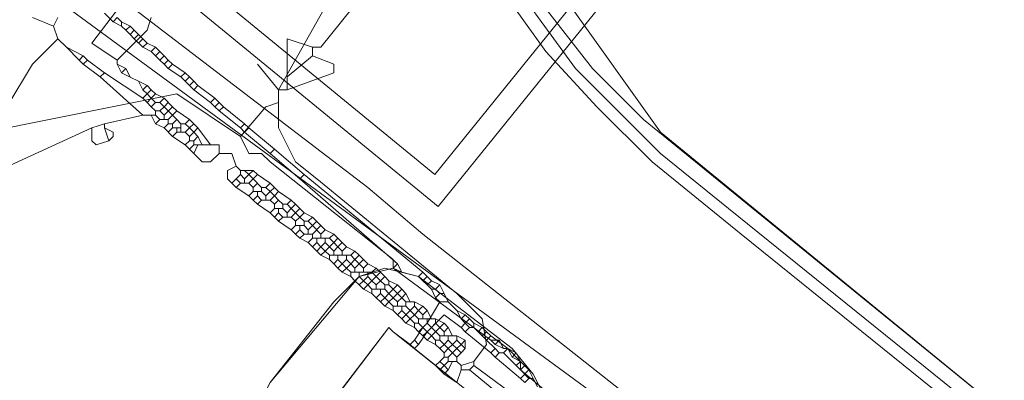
# Model space of a CAD drawing. Header units: metres. Extents: x 92810 to 93633, y 464687 to 465459.
# Tile 177 of 256: x 93186 to 93202, y 465152 to 465158. Entities that reach past the tile are written whole.
import ezdxf
from ezdxf.lldxf.tags import DXFTag

# ---------------------------------------------------------------- set-up
doc = ezdxf.new("R2010")
doc.units = ezdxf.units.M
for name, color, linetype, lineweight, transparency in [('B-OI-KL-DATA_KPN-G', 90, 'SI_B_DATA_KPN', 18, 0.4), ('B-OI-KL-DATA_LIANDER-G', 90, 'SI_B_DATA_LIANDER', 18, 0.4), ('B-OI-KL-ET_HS_LIANDER-G', 10, 'SI_B_ET_HS_LIANDON', 18, 0.4), ('B-OI-KL-ET_LS_LIANDER-G', 190, 'SI_B_ET_LS_LIANDER', 18, 0.4), ('B-OI-KL-ET_MS_LIANDER-G', 130, 'SI_B_ET_MS_LIANDER', 18, 0.4), ('B-OI-KL-GAS_HD_LIANDER-G', 30, 'SI_B_GAS_HD_LIANDER', 18, 0.4), ('B-OI-KL-GAS_LD_LIANDER-G', 30, 'SI_B_GAS_LD_LIANDER', 18, 0.4), ('B-WE-KL-WARMTENET-G', 80, 'KL-WARMTENET-N', 18, 0.4)]:
    doc.layers.add(name, color=color, linetype=linetype, lineweight=lineweight, transparency=transparency)
doc.styles.get("Standard").update_dxf_attribs({"font": 'isocp.shx'})
tags = doc.linetypes.add('KL-WARMTENET-N', pattern='A,7,-1.5,["WN",Standard,S=1,R=0,X=-0.3,Y=-0.5],-3', length=11.5).pattern_tags.tags
tags[6] = DXFTag(74, 10)
doc.linetypes.add('SI_B_DATA_KPN', pattern='A,5,-2,["KPN",Standard,S=1.5,R=0,X=-0.51,Y=-0.75],-8', length=15)
doc.linetypes.add('SI_B_DATA_LIANDER', pattern='A,5,-2,["LI-DATA",Standard,S=1.5,R=0,X=-0.51,Y=-0.75],-11', length=18)
doc.linetypes.add('SI_B_ET_HS_LIANDON', pattern='A,5,-2,["LI-HS",Standard,S=1.5,R=0,X=-0.51,Y=-0.75],-10', length=17)
doc.linetypes.add('SI_B_ET_LS_LIANDER', pattern='A,5,-2,["LI-LS",Standard,S=1.5,R=0,X=-0.51,Y=-0.75],-10', length=17)
doc.linetypes.add('SI_B_ET_MS_LIANDER', pattern='A,5,-2,["LI-MS",Standard,S=1.5,R=0,X=-0.51,Y=-0.75],-10', length=17)
doc.linetypes.add('SI_B_GAS_HD_LIANDER', pattern='A,5,-2,["LI-G-HD",Standard,S=1.5,R=0,X=-0.51,Y=-0.75],-11', length=18)
doc.linetypes.add('SI_B_GAS_LD_LIANDER', pattern='A,5,-2,["LI-G-LD",Standard,S=1.5,R=0,X=-0.51,Y=-0.75],-11', length=18)

msp = doc.modelspace()

# ---------------------------------------------------------------- linework, layer by layer
at = {"layer": 'B-OI-KL-DATA_KPN-G', "flags": 128}
for points in [[(93184.036, 465161.107), (93191.607, 465155.321), (93192.536, 465154.536), (93196.25, 465151.607), (93196.25, 465151.464)], [(93183.893, 465160.321), (93183.964, 465160.25), (93196.036, 465151.393), (93196.179, 465151.393)]]:
    msp.add_lwpolyline(points, dxfattribs=at)
at = {"layer": 'B-OI-KL-DATA_LIANDER-G', "flags": 128}
msp.add_lwpolyline([(93416.464, 465004.107), (93411.75, 465007.964), (93411.107, 465008.393), (93408.536, 465009.679), (93407.464, 465010.536), (93407.036, 465010.536), (93367.107, 465041.036), (93367.036, 465041.464), (93359.464, 465047.179), (93357.964, 465047.179), (93357.464, 465046.393), (93356.679, 465046.107), (93355.464, 465044.536), (93354.893, 465044.036), (93354.893, 465043.964), (93354.964, 465043.679), (93354.179, 465041.821), (93348.679, 465033.679), (93347.607, 465033.107), (93346.536, 465031.536), (93346.393, 465030.393), (93345.607, 465029.607), (93345.607, 465029.393), (93344.964, 465028.964), (93344.464, 465028.964), (93340.107, 465031.179), (93283.25, 465074.179), (93272.75, 465081.679), (93271.321, 465083.107), (93270.821, 465083.321), (93265.679, 465091.679), (93265.679, 465092.393), (93265.036, 465094.036), (93264.679, 465094.107), (93255.964, 465099.036), (93255.821, 465099.536), (93255.464, 465099.75), (93255.393, 465100.25), (93256.393, 465104.893), (93256.25, 465105.821), (93253.821, 465107.393), (93250.25, 465111.607), (93208.607, 465146.393), (93196.536, 465156.25), (93193.321, 465160.75), (93192.679, 465161.179), (93188.964, 465168.821)], dxfattribs=at)
at = {"layer": 'B-OI-KL-ET_HS_LIANDER-G', "flags": 128}
for points in [[(93192.893, 465161.179), (93193.679, 465159.679), (93194.393, 465158.607), (93195.393, 465157.321), (93196.25, 465156.464), (93208.536, 465146.464), (93214.964, 465141.107), (93250.107, 465111.75), (93250.893, 465110.964), (93253.536, 465107.679), (93253.821, 465107.464), (93256.107, 465105.893), (93256.25, 465105.679), (93256.393, 465105.393), (93256.393, 465105.036), (93255.321, 465099.964), (93256.036, 465099.25)], [(93192.607, 465161.036), (93192.964, 465160.179), (93193.893, 465158.607), (93194.607, 465157.607), (93195.464, 465156.679), (93196.393, 465155.75), (93197.893, 465154.536), (93208.25, 465146.179), (93213.393, 465141.893), (93249.821, 465111.464), (93250.607, 465110.679), (93253.25, 465107.393), (93253.679, 465107.036), (93255.821, 465105.607), (93255.964, 465105.393), (93254.964, 465100.464), (93255.036, 465099.607), (93255.821, 465098.964)], [(93192.75, 465161.036), (93193.464, 465159.607), (93193.75, 465159.179), (93195.107, 465157.321), (93196.536, 465155.893), (93197.679, 465154.964), (93208.393, 465146.321), (93213.107, 465142.393), (93249.964, 465111.607), (93250.75, 465110.821), (93253.393, 465107.536), (93253.821, 465107.179), (93255.964, 465105.75), (93256.107, 465105.536), (93256.179, 465105.107), (93256.107, 465104.75), (93255.179, 465100.464), (93255.25, 465099.679), (93255.893, 465099.107)]]:
    msp.add_lwpolyline(points, dxfattribs=at)
at = {"layer": 'B-OI-KL-ET_LS_LIANDER-G'}
for p, q in [((93192.393, 465161.036), (93190.107, 465156.964)), ((93187.893, 465158.964), (93186.964, 465157.75)), ((93185.964, 465158.179), (93186.321, 465158.036)), ((93186.393, 465158.179), (93186.321, 465158.036)), ((93187.964, 465158.179), (93187.893, 465157.964)), ((93186.321, 465158.036), (93186.393, 465157.821)), ((93187.893, 465157.964), (93187.393, 465157.464)), ((93186.393, 465157.821), (93185.964, 465157.393)), ((93186.393, 465157.821), (93186.536, 465157.679)), ((93186.964, 465157.75), (93187.393, 465157.464)), ((93186.536, 465157.679), (93186.821, 465157.536)), ((93186.536, 465157.679), (93186.75, 465157.464)), ((93186.821, 465157.536), (93186.75, 465157.464)), ((93186.821, 465157.536), (93186.893, 465157.464)), ((93185.964, 465157.393), (93185.536, 465156.679)), ((93186.75, 465157.464), (93186.821, 465157.393)), ((93186.893, 465157.464), (93186.821, 465157.393)), ((93186.821, 465157.393), (93187.107, 465157.179)), ((93186.893, 465157.464), (93187.179, 465157.25)), ((93187.393, 465157.464), (93187.393, 465157.393)), ((93187.393, 465157.393), (93187.536, 465157.321)), ((93187.393, 465157.393), (93187.464, 465157.25)), ((93187.179, 465157.25), (93187.107, 465157.179)), ((93187.179, 465157.25), (93187.821, 465156.821)), ((93187.536, 465157.321), (93187.464, 465157.25)), ((93187.464, 465157.25), (93187.893, 465157.036)), ((93187.536, 465157.321), (93187.607, 465157.179)), ((93187.107, 465157.179), (93187.821, 465156.536)), ((93187.75, 465157.107), (93187.821, 465156.964)), ((93187.893, 465157.036), (93187.821, 465156.964)), ((93187.893, 465157.036), (93187.964, 465156.964)), ((93187.821, 465156.964), (93187.893, 465156.893)), ((93187.893, 465156.893), (93187.821, 465156.821)), ((93187.964, 465156.964), (93187.893, 465156.893)), ((93187.893, 465156.893), (93187.964, 465156.821)), ((93187.964, 465156.964), (93188.036, 465156.893)), ((93188.036, 465156.893), (93187.964, 465156.821)), ((93188.036, 465156.893), (93188.179, 465156.821)), ((93190.107, 465156.964), (93190.107, 465156.321)), ((93187.821, 465156.821), (93187.893, 465156.75)), ((93187.964, 465156.821), (93187.893, 465156.75)), ((93187.893, 465156.75), (93187.964, 465156.679)), ((93187.964, 465156.821), (93188.036, 465156.75)), ((93188.036, 465156.75), (93187.964, 465156.679)), ((93188.036, 465156.75), (93188.107, 465156.75)), ((93188.179, 465156.821), (93188.107, 465156.75)), ((93188.107, 465156.75), (93188.179, 465156.679)), ((93188.179, 465156.821), (93188.321, 465156.679)), ((93188.25, 465156.75), (93188.179, 465156.679)), ((93187.821, 465156.536), (93187.179, 465156.393)), ((93187.821, 465156.536), (93188.036, 465156.536)), ((93187.964, 465156.679), (93188.036, 465156.607)), ((93187.964, 465156.536), (93188.036, 465156.393)), ((93188.036, 465156.607), (93188.107, 465156.607)), ((93188.036, 465156.607), (93188.036, 465156.536)), ((93188.036, 465156.536), (93188.107, 465156.464)), ((93188.179, 465156.679), (93188.107, 465156.607)), ((93188.107, 465156.607), (93188.179, 465156.536)), ((93188.179, 465156.679), (93188.321, 465156.536)), ((93188.321, 465156.679), (93188.179, 465156.536)), ((93188.179, 465156.536), (93188.179, 465156.464)), ((93188.321, 465156.536), (93188.25, 465156.464)), ((93188.321, 465156.679), (93188.393, 465156.607)), ((93188.393, 465156.607), (93188.321, 465156.536)), ((93188.321, 465156.536), (93188.393, 465156.464)), ((93188.393, 465156.607), (93188.607, 465156.464)), ((93187.179, 465156.393), (93186.964, 465156.321)), ((93187.179, 465156.393), (93187.179, 465156.321)), ((93188.107, 465156.464), (93188.036, 465156.393)), ((93188.036, 465156.393), (93188.179, 465156.321)), ((93188.107, 465156.464), (93188.25, 465156.464)), ((93188.25, 465156.393), (93188.179, 465156.321)), ((93188.25, 465156.464), (93188.25, 465156.393)), ((93188.25, 465156.393), (93188.321, 465156.393)), ((93188.393, 465156.464), (93188.321, 465156.393)), ((93188.321, 465156.393), (93188.321, 465156.321)), ((93188.393, 465156.464), (93188.464, 465156.393)), ((93188.464, 465156.393), (93188.536, 465156.393)), ((93188.464, 465156.393), (93188.464, 465156.25)), ((93188.607, 465156.464), (93188.536, 465156.393)), ((93188.536, 465156.393), (93188.607, 465156.321)), ((93188.607, 465156.464), (93188.679, 465156.393)), ((93188.679, 465156.393), (93188.607, 465156.321)), ((93188.679, 465156.393), (93188.75, 465156.321)), ((93186.964, 465156.321), (93185.25, 465155.536)), ((93186.964, 465156.321), (93186.964, 465156.107)), ((93187.179, 465156.321), (93187.321, 465156.25)), ((93187.179, 465156.321), (93187.25, 465156.107)), ((93187.321, 465156.25), (93187.321, 465156.179)), ((93188.179, 465156.321), (93188.321, 465156.179)), ((93188.321, 465156.321), (93188.25, 465156.25)), ((93188.321, 465156.321), (93188.464, 465156.321)), ((93188.393, 465156.25), (93188.321, 465156.179)), ((93188.393, 465156.321), (93188.393, 465156.25)), ((93188.393, 465156.25), (93188.536, 465156.25)), ((93188.607, 465156.321), (93188.536, 465156.25)), ((93188.536, 465156.25), (93188.607, 465156.179)), ((93188.607, 465156.321), (93188.679, 465156.25)), ((93188.679, 465156.25), (93188.607, 465156.179)), ((93188.75, 465156.321), (93188.679, 465156.25)), ((93188.679, 465156.25), (93188.75, 465156.179)), ((93188.75, 465156.321), (93188.964, 465156.036)), ((93190.107, 465156.321), (93190.393, 465155.75)), ((93186.964, 465156.107), (93187.036, 465156.036)), ((93187.036, 465156.036), (93187.25, 465156.107)), ((93187.321, 465156.179), (93187.25, 465156.107)), ((93188.321, 465156.179), (93188.536, 465156.036)), ((93188.607, 465156.107), (93188.536, 465156.036)), ((93188.536, 465156.036), (93188.607, 465155.964)), ((93188.607, 465156.179), (93188.607, 465156.107)), ((93188.607, 465156.107), (93188.679, 465156.107)), ((93188.679, 465156.036), (93188.607, 465155.964)), ((93188.75, 465156.179), (93188.679, 465156.107)), ((93188.679, 465156.107), (93188.679, 465156.036)), ((93188.679, 465156.036), (93189.107, 465156.036)), ((93188.75, 465156.036), (93188.679, 465155.893)), ((93188.75, 465156.179), (93188.821, 465156.036)), ((93189.107, 465156.036), (93189.107, 465155.893)), ((93188.607, 465155.964), (93188.679, 465155.893)), ((93188.679, 465155.893), (93188.821, 465155.75)), ((93188.964, 465155.75), (93189.107, 465155.893)), ((93189.107, 465155.893), (93189.321, 465155.893)), ((93189.321, 465155.893), (93189.393, 465155.679)), ((93188.821, 465155.75), (93188.964, 465155.75)), ((93190.393, 465155.75), (93190.75, 465155.464)), ((93189.393, 465155.679), (93189.25, 465155.607)), ((93189.25, 465155.607), (93189.25, 465155.464)), ((93189.393, 465155.679), (93189.464, 465155.607)), ((93189.464, 465155.536), (93189.393, 465155.464)), ((93189.464, 465155.607), (93189.679, 465155.607)), ((93189.464, 465155.607), (93189.464, 465155.536)), ((93189.464, 465155.536), (93189.536, 465155.464)), ((93189.536, 465155.607), (93189.607, 465155.536)), ((93189.607, 465155.536), (93189.536, 465155.464)), ((93189.679, 465155.607), (93189.607, 465155.536)), ((93189.607, 465155.536), (93189.679, 465155.464)), ((93189.679, 465155.607), (93189.75, 465155.536)), ((93189.75, 465155.536), (93189.679, 465155.464)), ((93189.75, 465155.536), (93189.964, 465155.393)), ((93189.25, 465155.464), (93189.321, 465155.393)), ((93189.393, 465155.464), (93189.321, 465155.393)), ((93189.321, 465155.393), (93189.393, 465155.321)), ((93189.393, 465155.464), (93189.464, 465155.393)), ((93189.464, 465155.393), (93189.393, 465155.321)), ((93189.464, 465155.393), (93189.607, 465155.393)), ((93189.536, 465155.464), (93189.536, 465155.393)), ((93189.679, 465155.464), (93189.607, 465155.393)), ((93189.607, 465155.393), (93189.679, 465155.321)), ((93189.679, 465155.464), (93189.821, 465155.321)), ((93189.75, 465155.393), (93189.679, 465155.321)), ((93189.964, 465155.393), (93189.893, 465155.321)), ((93189.964, 465155.393), (93190.036, 465155.321)), ((93190.75, 465155.464), (93193.107, 465153.536)), ((93189.393, 465155.321), (93189.607, 465155.179)), ((93189.679, 465155.25), (93189.607, 465155.179)), ((93189.679, 465155.321), (93189.679, 465155.25)), ((93189.679, 465155.25), (93189.821, 465155.25)), ((93189.75, 465155.25), (93189.75, 465155.179)), ((93189.821, 465155.321), (93189.893, 465155.321)), ((93189.821, 465155.321), (93189.821, 465155.25)), ((93189.821, 465155.25), (93189.893, 465155.179)), ((93189.893, 465155.321), (93189.964, 465155.25)), ((93189.964, 465155.25), (93189.893, 465155.179)), ((93190.036, 465155.321), (93189.964, 465155.25)), ((93189.964, 465155.25), (93190.036, 465155.179)), ((93190.036, 465155.321), (93190.107, 465155.25)), ((93190.107, 465155.25), (93190.036, 465155.179)), ((93190.107, 465155.25), (93190.321, 465155.107)), ((93189.607, 465155.179), (93189.679, 465155.107)), ((93189.75, 465155.179), (93189.679, 465155.107)), ((93189.679, 465155.107), (93189.75, 465155.036)), ((93189.75, 465155.179), (93189.821, 465155.107)), ((93189.821, 465155.107), (93189.75, 465155.036)), ((93189.75, 465155.036), (93189.964, 465154.893)), ((93189.821, 465155.107), (93189.964, 465155.107)), ((93189.893, 465155.179), (93189.893, 465155.107)), ((93190.036, 465155.179), (93189.964, 465155.107)), ((93189.964, 465155.107), (93190.036, 465155.036)), ((93190.036, 465155.179), (93190.107, 465155.107)), ((93190.107, 465155.107), (93190.036, 465155.036)), ((93190.036, 465155.036), (93190.036, 465154.964)), ((93190.107, 465155.107), (93190.179, 465155.036)), ((93190.179, 465155.036), (93190.25, 465155.036)), ((93190.179, 465155.036), (93190.179, 465154.964)), ((93190.321, 465155.107), (93190.25, 465155.036)), ((93190.25, 465155.036), (93190.321, 465154.964)), ((93190.321, 465155.107), (93190.393, 465155.036)), ((93190.393, 465155.036), (93190.321, 465154.964)), ((93190.393, 465155.036), (93190.464, 465154.964)), ((93190.036, 465154.964), (93189.964, 465154.893)), ((93189.964, 465154.893), (93190.036, 465154.821)), ((93190.036, 465154.964), (93190.179, 465154.964)), ((93190.107, 465154.893), (93190.036, 465154.821)), ((93190.107, 465154.964), (93190.107, 465154.893)), ((93190.107, 465154.893), (93190.179, 465154.821)), ((93190.179, 465154.964), (93190.25, 465154.893)), ((93190.321, 465154.964), (93190.25, 465154.893)), ((93190.25, 465154.893), (93190.25, 465154.821)), ((93190.321, 465154.964), (93190.393, 465154.893)), ((93190.393, 465154.893), (93190.321, 465154.821)), ((93190.464, 465154.964), (93190.393, 465154.893)), ((93190.393, 465154.893), (93190.464, 465154.821)), ((93190.464, 465154.964), (93190.536, 465154.893)), ((93190.536, 465154.893), (93190.464, 465154.821)), ((93190.536, 465154.893), (93190.679, 465154.821)), ((93190.036, 465154.821), (93190.107, 465154.75)), ((93190.179, 465154.821), (93190.107, 465154.75)), ((93190.107, 465154.75), (93190.321, 465154.607)), ((93190.179, 465154.821), (93190.321, 465154.821)), ((93190.321, 465154.821), (93190.393, 465154.75)), ((93190.464, 465154.821), (93190.393, 465154.75)), ((93190.393, 465154.75), (93190.393, 465154.679)), ((93190.464, 465154.821), (93190.536, 465154.75)), ((93190.536, 465154.75), (93190.607, 465154.75)), ((93190.536, 465154.75), (93190.536, 465154.679)), ((93190.679, 465154.821), (93190.607, 465154.75)), ((93190.607, 465154.75), (93190.679, 465154.679)), ((93190.679, 465154.821), (93190.821, 465154.679)), ((93190.75, 465154.75), (93190.679, 465154.679)), ((93190.393, 465154.679), (93190.321, 465154.607)), ((93190.321, 465154.607), (93190.393, 465154.536)), ((93190.393, 465154.679), (93190.536, 465154.679)), ((93190.464, 465154.607), (93190.393, 465154.536)), ((93190.393, 465154.536), (93190.464, 465154.464)), ((93190.464, 465154.679), (93190.464, 465154.607)), ((93190.464, 465154.607), (93190.536, 465154.536)), ((93190.536, 465154.536), (93190.464, 465154.464)), ((93190.536, 465154.679), (93190.607, 465154.607)), ((93190.536, 465154.536), (93190.679, 465154.536)), ((93190.679, 465154.679), (93190.607, 465154.607)), ((93190.607, 465154.607), (93190.607, 465154.536)), ((93190.679, 465154.679), (93190.821, 465154.536)), ((93190.821, 465154.679), (93190.679, 465154.536)), ((93190.679, 465154.536), (93190.679, 465154.464)), ((93190.821, 465154.679), (93190.893, 465154.607)), ((93190.893, 465154.607), (93190.821, 465154.536)), ((93190.821, 465154.536), (93190.821, 465154.464)), ((93190.893, 465154.607), (93191.036, 465154.536)), ((93191.036, 465154.536), (93190.964, 465154.464)), ((93191.036, 465154.536), (93191.107, 465154.464)), ((93190.464, 465154.464), (93190.607, 465154.393)), ((93190.679, 465154.464), (93190.607, 465154.393)), ((93190.607, 465154.393), (93190.679, 465154.321)), ((93190.679, 465154.464), (93190.964, 465154.464)), ((93190.75, 465154.393), (93190.679, 465154.321)), ((93190.75, 465154.464), (93190.75, 465154.393)), ((93190.75, 465154.393), (93190.821, 465154.321)), ((93190.893, 465154.393), (93190.821, 465154.321)), ((93190.893, 465154.464), (93190.893, 465154.393)), ((93190.893, 465154.393), (93190.964, 465154.321)), ((93190.964, 465154.464), (93191.036, 465154.393)), ((93191.036, 465154.393), (93190.964, 465154.321)), ((93191.107, 465154.464), (93191.036, 465154.393)), ((93191.036, 465154.393), (93191.107, 465154.321)), ((93191.107, 465154.464), (93191.179, 465154.393)), ((93191.179, 465154.393), (93191.107, 465154.321)), ((93191.179, 465154.393), (93191.25, 465154.321)), ((93190.679, 465154.321), (93190.821, 465154.179)), ((93190.821, 465154.321), (93190.75, 465154.25)), ((93190.821, 465154.321), (93190.893, 465154.25)), ((93190.893, 465154.25), (93190.821, 465154.179)), ((93190.964, 465154.321), (93190.893, 465154.25)), ((93190.893, 465154.25), (93190.964, 465154.179)), ((93190.964, 465154.321), (93191.036, 465154.25)), ((93191.107, 465154.321), (93191.036, 465154.25)), ((93191.036, 465154.25), (93191.036, 465154.179)), ((93191.107, 465154.321), (93191.179, 465154.25)), ((93191.25, 465154.321), (93191.179, 465154.25)), ((93191.179, 465154.25), (93191.179, 465154.179)), ((93191.25, 465154.321), (93191.393, 465154.25)), ((93191.393, 465154.25), (93191.321, 465154.179)), ((93191.393, 465154.25), (93191.464, 465154.179)), ((93190.821, 465154.179), (93190.964, 465154.107)), ((93190.964, 465154.179), (93191.321, 465154.179)), ((93190.964, 465154.179), (93190.964, 465154.107)), ((93190.964, 465154.107), (93191.036, 465154.036)), ((93191.107, 465154.107), (93191.036, 465154.036)), ((93191.036, 465154.036), (93191.107, 465153.964)), ((93191.107, 465154.179), (93191.107, 465154.107)), ((93191.107, 465154.107), (93191.179, 465154.036)), ((93191.179, 465154.036), (93191.107, 465153.964)), ((93191.25, 465154.107), (93191.179, 465154.036)), ((93191.179, 465154.036), (93191.25, 465153.964)), ((93191.25, 465154.179), (93191.25, 465154.107)), ((93191.25, 465154.107), (93191.321, 465154.036)), ((93191.321, 465154.036), (93191.25, 465153.964)), ((93191.321, 465154.179), (93191.393, 465154.107)), ((93191.393, 465154.107), (93191.321, 465154.036)), ((93191.321, 465154.036), (93191.393, 465153.964)), ((93191.464, 465154.179), (93191.393, 465154.107)), ((93191.393, 465154.107), (93191.464, 465154.036)), ((93191.464, 465154.036), (93191.393, 465153.964)), ((93191.464, 465154.179), (93191.536, 465154.107)), ((93191.536, 465154.107), (93191.464, 465154.036)), ((93191.464, 465154.036), (93191.536, 465153.964)), ((93191.536, 465154.107), (93191.607, 465154.036)), ((93191.607, 465154.036), (93191.536, 465153.964)), ((93191.607, 465154.036), (93191.75, 465153.964)), ((93191.107, 465153.964), (93191.179, 465153.893)), ((93191.25, 465153.964), (93191.179, 465153.893)), ((93191.179, 465153.893), (93191.321, 465153.821)), ((93191.25, 465153.964), (93191.321, 465153.893)), ((93191.321, 465153.893), (93191.679, 465153.893)), ((93191.321, 465153.893), (93191.321, 465153.821)), ((93191.393, 465153.964), (93191.393, 465153.893)), ((93191.464, 465153.893), (93191.464, 465153.821)), ((93191.536, 465153.964), (93191.536, 465153.893)), ((93191.607, 465153.893), (93191.607, 465153.821)), ((93191.75, 465153.964), (93191.679, 465153.893)), ((93191.679, 465153.893), (93191.821, 465153.75)), ((93191.821, 465153.893), (93191.679, 465153.75)), ((93191.75, 465153.964), (93191.821, 465153.893)), ((93191.821, 465153.893), (93191.893, 465153.821)), ((93191.321, 465153.821), (93191.393, 465153.75)), ((93191.464, 465153.821), (93191.393, 465153.75)), ((93191.393, 465153.75), (93191.464, 465153.679)), ((93191.464, 465153.821), (93191.536, 465153.75)), ((93191.536, 465153.75), (93191.464, 465153.679)), ((93191.607, 465153.821), (93191.536, 465153.75)), ((93191.536, 465153.75), (93191.607, 465153.679)), ((93191.607, 465153.821), (93191.679, 465153.75)), ((93191.679, 465153.75), (93191.607, 465153.679)), ((93191.679, 465153.75), (93191.75, 465153.679)), ((93191.821, 465153.75), (93191.75, 465153.679)), ((93191.893, 465153.821), (93191.821, 465153.75)), ((93191.821, 465153.75), (93191.893, 465153.679)), ((93191.893, 465153.821), (93191.964, 465153.75)), ((93191.964, 465153.75), (93192.107, 465153.679)), ((93191.964, 465153.75), (93191.964, 465153.679)), ((93191.464, 465153.679), (93191.536, 465153.607)), ((93191.607, 465153.679), (93191.536, 465153.607)), ((93191.536, 465153.607), (93191.679, 465153.536)), ((93191.607, 465153.679), (93191.679, 465153.607)), ((93191.679, 465153.607), (93191.893, 465153.607)), ((93191.679, 465153.607), (93191.679, 465153.536)), ((93191.75, 465153.679), (93191.75, 465153.607)), ((93191.821, 465153.607), (93191.821, 465153.536)), ((93191.893, 465153.679), (93191.964, 465153.679)), ((93191.893, 465153.679), (93191.893, 465153.607)), ((93191.893, 465153.607), (93191.964, 465153.536)), ((93191.964, 465153.679), (93192.036, 465153.607)), ((93192.036, 465153.607), (93191.964, 465153.536)), ((93192.107, 465153.679), (93192.036, 465153.607)), ((93192.036, 465153.607), (93192.107, 465153.536)), ((93192.107, 465153.679), (93192.179, 465153.607)), ((93192.179, 465153.607), (93192.107, 465153.536)), ((93192.179, 465153.607), (93192.25, 465153.536)), ((93191.679, 465153.536), (93191.75, 465153.464)), ((93191.821, 465153.536), (93191.75, 465153.464)), ((93191.75, 465153.464), (93191.821, 465153.393)), ((93191.821, 465153.536), (93191.893, 465153.464)), ((93191.893, 465153.464), (93191.821, 465153.393)), ((93191.821, 465153.393), (93191.893, 465153.321)), ((93191.964, 465153.536), (93191.893, 465153.464)), ((93191.893, 465153.464), (93191.964, 465153.393)), ((93191.964, 465153.393), (93191.893, 465153.321)), ((93191.964, 465153.536), (93192.036, 465153.464)), ((93192.036, 465153.464), (93191.964, 465153.393)), ((93191.964, 465153.393), (93192.036, 465153.321)), ((93192.107, 465153.536), (93192.036, 465153.464)), ((93192.036, 465153.464), (93192.107, 465153.393)), ((93192.107, 465153.536), (93192.179, 465153.464)), ((93192.179, 465153.464), (93192.107, 465153.393)), ((93192.107, 465153.393), (93192.107, 465153.321)), ((93192.25, 465153.536), (93192.179, 465153.464)), ((93192.179, 465153.464), (93192.25, 465153.393)), ((93192.25, 465153.536), (93192.321, 465153.393)), ((93192.25, 465153.393), (93192.393, 465153.393)), ((93192.25, 465153.393), (93192.25, 465153.321)), ((93192.393, 465153.393), (93192.536, 465153.321)), ((93192.393, 465153.393), (93192.393, 465153.321)), ((93193.107, 465153.536), (93193.536, 465153.107)), ((93191.893, 465153.321), (93192.036, 465153.25)), ((93192.036, 465153.321), (93192.25, 465153.321)), ((93192.036, 465153.321), (93192.036, 465153.25)), ((93192.036, 465153.25), (93192.107, 465153.179)), ((93192.179, 465153.25), (93192.107, 465153.179)), ((93192.179, 465153.321), (93192.179, 465153.25)), ((93192.179, 465153.25), (93192.321, 465153.107)), ((93192.321, 465153.25), (93192.179, 465153.107)), ((93192.25, 465153.321), (93192.321, 465153.25)), ((93192.393, 465153.321), (93192.321, 465153.25)), ((93192.321, 465153.25), (93192.393, 465153.179)), ((93192.393, 465153.321), (93192.464, 465153.25)), ((93192.464, 465153.25), (93192.393, 465153.179)), ((93192.536, 465153.321), (93192.464, 465153.25)), ((93192.464, 465153.25), (93192.536, 465153.179)), ((93192.536, 465153.321), (93192.607, 465153.25)), ((93192.607, 465153.25), (93192.536, 465153.179)), ((93192.607, 465153.25), (93192.679, 465153.107)), ((93192.107, 465153.179), (93192.179, 465153.107)), ((93192.179, 465153.107), (93192.25, 465153.036)), ((93192.321, 465153.107), (93192.25, 465153.036)), ((93192.393, 465153.179), (93192.321, 465153.107)), ((93192.321, 465153.107), (93192.393, 465153.036)), ((93192.393, 465153.179), (93192.464, 465153.107)), ((93192.464, 465153.107), (93192.75, 465153.107)), ((93192.464, 465153.107), (93192.464, 465153.036)), ((93192.536, 465153.179), (93192.536, 465153.107)), ((93192.607, 465153.107), (93192.607, 465153.036)), ((93192.75, 465153.107), (93192.893, 465153.036)), ((93192.75, 465153.107), (93192.75, 465153.036)), ((93193.536, 465153.107), (93193.607, 465152.679)), ((93190.821, 465151.464), (93191.964, 465152.964)), ((93191.964, 465152.964), (93192.036, 465152.893)), ((93192.036, 465152.893), (93192.75, 465152.321)), ((93192.25, 465153.036), (93192.393, 465152.964)), ((93192.393, 465153.036), (93192.464, 465153.036)), ((93192.393, 465153.036), (93192.393, 465152.964)), ((93192.393, 465152.964), (93192.464, 465152.893)), ((93192.464, 465153.036), (93192.536, 465152.964)), ((93192.536, 465152.964), (93192.464, 465152.893)), ((93192.464, 465152.893), (93192.536, 465152.821)), ((93192.607, 465153.036), (93192.536, 465152.964)), ((93192.536, 465152.964), (93192.607, 465152.893)), ((93192.607, 465152.893), (93192.536, 465152.821)), ((93192.607, 465153.036), (93192.679, 465152.964)), ((93192.679, 465152.964), (93192.607, 465152.893)), ((93192.607, 465152.893), (93192.679, 465152.821)), ((93192.75, 465153.036), (93192.679, 465152.964)), ((93192.679, 465152.964), (93192.821, 465152.821)), ((93192.821, 465152.964), (93192.679, 465152.821)), ((93192.75, 465153.036), (93192.821, 465152.964)), ((93192.893, 465153.036), (93192.821, 465152.964)), ((93192.821, 465152.964), (93192.893, 465152.893)), ((93192.893, 465153.036), (93192.964, 465152.964)), ((93192.964, 465152.964), (93192.893, 465152.893)), ((93192.893, 465152.893), (93192.893, 465152.821)), ((93192.964, 465152.964), (93193.036, 465152.821)), ((93192.536, 465152.821), (93192.607, 465152.75)), ((93192.679, 465152.821), (93192.607, 465152.75)), ((93192.607, 465152.75), (93192.75, 465152.679)), ((93192.679, 465152.821), (93192.75, 465152.75)), ((93192.75, 465152.75), (93192.821, 465152.75)), ((93192.75, 465152.75), (93192.75, 465152.679)), ((93192.821, 465152.821), (93193.107, 465152.821)), ((93192.821, 465152.821), (93192.821, 465152.75)), ((93192.821, 465152.75), (93192.893, 465152.679)), ((93192.964, 465152.75), (93192.893, 465152.679)), ((93192.964, 465152.821), (93192.964, 465152.75)), ((93192.964, 465152.75), (93193.036, 465152.679)), ((93193.107, 465152.75), (93193.036, 465152.679)), ((93193.107, 465152.821), (93193.25, 465152.75)), ((93193.107, 465152.821), (93193.107, 465152.75)), ((93193.107, 465152.75), (93193.179, 465152.679)), ((93193.25, 465152.75), (93193.179, 465152.679)), ((93193.25, 465152.75), (93193.25, 465152.607)), ((93192.75, 465152.679), (93192.821, 465152.607)), ((93192.893, 465152.679), (93192.821, 465152.607)), ((93192.821, 465152.607), (93192.893, 465152.536)), ((93192.893, 465152.679), (93192.964, 465152.607)), ((93192.964, 465152.607), (93192.893, 465152.536)), ((93193.036, 465152.679), (93192.964, 465152.607)), ((93192.964, 465152.607), (93193.036, 465152.536)), ((93193.036, 465152.679), (93193.107, 465152.607)), ((93193.107, 465152.607), (93193.036, 465152.536)), ((93193.179, 465152.679), (93193.107, 465152.607)), ((93193.107, 465152.607), (93193.179, 465152.536)), ((93193.179, 465152.679), (93193.25, 465152.607)), ((93193.25, 465152.607), (93193.179, 465152.536)), ((93193.607, 465152.679), (93193.393, 465152.393)), ((93192.821, 465152.393), (93192.75, 465152.321)), ((93192.893, 465152.464), (93192.821, 465152.393)), ((93192.821, 465152.393), (93192.893, 465152.321)), ((93192.893, 465152.536), (93192.893, 465152.464)), ((93192.893, 465152.464), (93192.964, 465152.464)), ((93192.964, 465152.393), (93192.893, 465152.321)), ((93193.036, 465152.536), (93192.964, 465152.464)), ((93192.964, 465152.464), (93192.964, 465152.393)), ((93192.964, 465152.393), (93193.107, 465152.393)), ((93193.036, 465152.393), (93192.964, 465152.25)), ((93193.036, 465152.536), (93193.107, 465152.464)), ((93193.179, 465152.536), (93193.107, 465152.464)), ((93193.107, 465152.464), (93193.107, 465152.393)), ((93193.107, 465152.393), (93193.179, 465152.321)), ((93193.393, 465152.393), (93193.179, 465152.321)), ((93193.393, 465152.393), (93193.393, 465152.321)), ((93192.75, 465152.321), (93192.821, 465152.25)), ((93192.893, 465152.321), (93192.821, 465152.25)), ((93192.821, 465152.25), (93192.893, 465152.179)), ((93192.893, 465152.321), (93192.964, 465152.25)), ((93192.964, 465152.25), (93192.893, 465152.179)), ((93193.179, 465152.25), (93193.107, 465152.036)), ((93193.179, 465152.321), (93193.179, 465152.25)), ((93193.179, 465152.25), (93193.321, 465152.25)), ((93193.393, 465152.321), (93193.321, 465152.25)), ((93193.321, 465152.25), (93197.679, 465148.679)), ((93193.393, 465152.321), (93198.179, 465148.821)), ((93192.893, 465152.179), (93193.107, 465152.036))]:
    msp.add_line(p, q, dxfattribs=at)
at = {"layer": 'B-OI-KL-ET_MS_LIANDER-G'}
msp.add_line((93194.321, 465152.25), (93194.179, 465152.107), dxfattribs=at)
at = {"layer": 'B-OI-KL-ET_MS_LIANDER-G', "flags": 128}
for points in [[(93187.179, 465158.25), (93187.321, 465158.107)], [(93187.393, 465158.179), (93187.321, 465158.107)], [(93187.393, 465158.179), (93187.464, 465158.107)], [(93187.321, 465158.107), (93187.464, 465158.036)], [(93187.464, 465158.107), (93187.607, 465158.036)], [(93187.464, 465158.107), (93187.464, 465158.036)], [(93187.464, 465158.036), (93187.536, 465157.964)], [(93187.607, 465158.036), (93187.536, 465157.964)], [(93187.607, 465158.036), (93187.679, 465157.964)], [(93187.536, 465157.964), (93187.607, 465157.893)], [(93187.679, 465157.964), (93187.607, 465157.893)], [(93187.607, 465157.893), (93187.679, 465157.821)], [(93187.679, 465157.964), (93187.821, 465157.821)], [(93187.75, 465157.893), (93187.679, 465157.821)], [(93187.679, 465157.821), (93187.821, 465157.679)], [(93187.821, 465157.821), (93187.75, 465157.75)], [(93187.821, 465157.821), (93187.893, 465157.75)], [(93187.893, 465157.75), (93187.821, 465157.679)], [(93187.893, 465157.75), (93188.036, 465157.679)], [(93187.821, 465157.679), (93187.964, 465157.607)], [(93188.036, 465157.679), (93187.964, 465157.607)], [(93187.964, 465157.607), (93188.036, 465157.536)], [(93188.036, 465157.679), (93188.107, 465157.607)], [(93188.107, 465157.607), (93188.036, 465157.536)], [(93188.036, 465157.536), (93188.107, 465157.464)], [(93188.107, 465157.607), (93188.179, 465157.536)], [(93188.179, 465157.536), (93188.107, 465157.464)], [(93188.179, 465157.536), (93188.25, 465157.464)], [(93188.107, 465157.464), (93188.179, 465157.393)], [(93188.25, 465157.464), (93188.179, 465157.393)], [(93188.179, 465157.393), (93188.25, 465157.321)], [(93188.25, 465157.464), (93188.321, 465157.393)], [(93188.321, 465157.393), (93188.25, 465157.321)], [(93188.321, 465157.393), (93188.536, 465157.25)], [(93188.25, 465157.321), (93188.464, 465157.179)], [(93188.536, 465157.25), (93188.464, 465157.179)], [(93188.536, 465157.25), (93188.607, 465157.179)], [(93188.464, 465157.179), (93188.536, 465157.107)], [(93188.607, 465157.179), (93188.536, 465157.107)], [(93188.536, 465157.107), (93188.607, 465157.036)], [(93188.607, 465157.179), (93188.679, 465157.107)], [(93188.679, 465157.107), (93188.607, 465157.036)], [(93188.607, 465157.036), (93188.679, 465156.964)], [(93188.679, 465157.107), (93188.75, 465157.036)], [(93188.75, 465157.036), (93188.679, 465156.964)], [(93188.75, 465157.036), (93189.036, 465156.821)], [(93188.679, 465156.964), (93188.964, 465156.75)], [(93189.036, 465156.821), (93188.964, 465156.75)], [(93188.964, 465156.75), (93189.036, 465156.679)], [(93189.036, 465156.821), (93189.107, 465156.75)], [(93189.107, 465156.75), (93189.036, 465156.679)], [(93189.107, 465156.75), (93189.179, 465156.679)], [(93189.036, 465156.679), (93189.107, 465156.607)], [(93189.179, 465156.679), (93189.107, 465156.607)], [(93189.107, 465156.607), (93189.464, 465156.321)], [(93189.179, 465156.679), (93189.536, 465156.393)], [(93189.536, 465156.393), (93189.464, 465156.321)], [(93189.536, 465156.393), (93189.607, 465156.321)], [(93189.464, 465156.321), (93189.536, 465156.25)], [(93189.607, 465156.321), (93189.536, 465156.25)], [(93189.536, 465156.25), (93189.964, 465155.893)], [(93189.607, 465156.321), (93190.036, 465155.964)], [(93190.036, 465155.964), (93189.964, 465155.893)], [(93189.964, 465155.893), (93190.464, 465155.464)], [(93190.036, 465155.964), (93190.536, 465155.536)], [(93190.536, 465155.536), (93190.464, 465155.464)], [(93190.536, 465155.536), (93192.536, 465153.893)], [(93190.464, 465155.464), (93192.107, 465154.036)], [(93192.107, 465154.036), (93192.036, 465153.964)], [(93192.107, 465154.036), (93192.179, 465153.893)], [(93192.036, 465153.964), (93191.464, 465153.821), (93189.964, 465152.036), (93189.821, 465151.75), (93189.821, 465151.25), (93189.964, 465150.893), (93191.893, 465149.321), (93192.107, 465149.25), (93192.679, 465149.25), (93192.821, 465149.321), (93193.179, 465149.536), (93193.321, 465149.75), (93194.464, 465151.25), (93194.536, 465151.679)], [(93192.036, 465153.964), (93192.179, 465153.893)], [(93192.179, 465153.893), (93192.464, 465153.821)], [(93192.536, 465153.893), (93192.464, 465153.821)], [(93192.536, 465153.893), (93192.607, 465153.821)], [(93192.464, 465153.821), (93192.536, 465153.75)], [(93192.607, 465153.821), (93192.536, 465153.75)], [(93192.536, 465153.75), (93192.607, 465153.679)], [(93192.607, 465153.821), (93192.679, 465153.75)], [(93192.679, 465153.75), (93192.607, 465153.679)], [(93192.679, 465153.75), (93192.821, 465153.679)], [(93192.607, 465153.679), (93192.679, 465153.607)], [(93192.679, 465153.607), (93192.75, 465153.607)], [(93192.679, 465153.607), (93192.75, 465153.464)], [(93192.821, 465153.679), (93192.75, 465153.607)], [(93192.75, 465153.607), (93192.821, 465153.536)], [(93192.821, 465153.679), (93192.893, 465153.536)], [(93192.821, 465153.393), (93192.607, 465153.036)], [(93192.821, 465153.536), (93192.75, 465153.464)], [(93192.75, 465153.464), (93192.821, 465153.393)], [(93192.821, 465153.536), (93192.893, 465153.536)], [(93192.821, 465153.393), (93192.964, 465153.393)], [(93192.893, 465153.536), (93192.964, 465153.393)], [(93192.964, 465153.393), (93193.107, 465153.25)], [(93193.107, 465153.25), (93193.25, 465153.179)], [(93193.107, 465153.25), (93193.179, 465153.107)], [(93192.679, 465152.964), (93192.893, 465153.179), (93193.179, 465152.964)], [(93193.25, 465153.179), (93193.179, 465153.107)], [(93193.179, 465153.107), (93193.25, 465153.036)], [(93193.25, 465153.179), (93193.321, 465153.107)], [(93193.321, 465153.107), (93193.25, 465153.036)], [(93193.321, 465153.107), (93193.393, 465153.036)], [(93192.393, 465152.607), (93193.464, 465151.75), (93192.393, 465150.25), (93190.821, 465151.464), (93191.964, 465152.964), (93192.036, 465152.893), (93192.321, 465152.679)], [(93192.536, 465152.964), (93192.393, 465152.75)], [(93192.607, 465152.893), (93192.464, 465152.679)], [(93192.607, 465153.036), (93192.536, 465152.964)], [(93192.536, 465152.964), (93192.607, 465152.893)], [(93192.607, 465153.036), (93192.679, 465152.964)], [(93192.679, 465152.964), (93192.607, 465152.893)], [(93193.25, 465153.036), (93193.179, 465152.964)], [(93193.179, 465152.964), (93193.25, 465152.893)], [(93193.25, 465153.036), (93193.321, 465152.964)], [(93193.321, 465152.964), (93193.25, 465152.893)], [(93193.25, 465152.893), (93193.679, 465152.536)], [(93193.321, 465152.964), (93193.393, 465152.964)], [(93193.393, 465153.036), (93193.536, 465152.964)], [(93193.393, 465153.036), (93193.393, 465152.964)], [(93193.393, 465152.964), (93193.464, 465152.893)], [(93193.536, 465152.964), (93193.464, 465152.893)], [(93193.464, 465152.893), (93193.536, 465152.821)], [(93193.536, 465152.964), (93193.607, 465152.893)], [(93193.607, 465152.893), (93193.536, 465152.821)], [(93193.607, 465152.893), (93193.679, 465152.821)], [(93192.393, 465152.75), (93192.321, 465152.679)], [(93192.393, 465152.75), (93192.464, 465152.679)], [(93193.536, 465152.821), (93193.607, 465152.75)], [(93193.679, 465152.821), (93193.607, 465152.75)], [(93193.607, 465152.75), (93193.75, 465152.607)], [(93193.679, 465152.821), (93193.964, 465152.607)], [(93192.321, 465152.679), (93192.393, 465152.607)], [(93192.464, 465152.679), (93192.393, 465152.607)], [(93193.75, 465152.607), (93193.679, 465152.536)], [(93193.75, 465152.607), (93193.821, 465152.536)], [(93193.964, 465152.607), (93193.893, 465152.536)], [(93193.964, 465152.607), (93194.179, 465152.393)], [(93193.679, 465152.536), (93193.75, 465152.464)], [(93193.821, 465152.536), (93193.75, 465152.464)], [(93193.75, 465152.464), (93194.179, 465152.107)], [(93193.821, 465152.536), (93193.893, 465152.536)], [(93193.893, 465152.536), (93194.107, 465152.321)], [(93194.179, 465152.393), (93194.107, 465152.321)], [(93194.179, 465152.393), (93194.321, 465152.25)], [(93194.107, 465152.321), (93194.179, 465152.25)], [(93194.25, 465152.321), (93194.179, 465152.25)], [(93194.179, 465152.25), (93194.321, 465152.107)], [(93194.321, 465152.25), (93194.393, 465152.107)], [(93194.179, 465152.107), (93194.25, 465152.036)], [(93194.321, 465152.107), (93194.25, 465152.036)], [(93194.321, 465152.107), (93194.393, 465152.107)], [(93194.393, 465152.107), (93194.464, 465151.964)]]:
    msp.add_lwpolyline(points, dxfattribs=at)
at = {"layer": 'B-OI-KL-GAS_HD_LIANDER-G', "flags": 128}
msp.add_lwpolyline([(93191.893, 465153.964), (93192.464, 465153.821), (93194.036, 465152.607), (93194.393, 465152.179), (93194.536, 465151.893), (93194.536, 465151.393), (93193.179, 465149.536), (93192.964, 465149.393), (93192.679, 465149.25), (93192.107, 465149.25), (93190.321, 465150.536), (93190.036, 465150.821), (93189.821, 465151.25), (93189.821, 465151.75), (93189.964, 465152.036), (93191.036, 465153.393), (93191.464, 465153.821)], close=True, dxfattribs=at)
at = {"layer": 'B-OI-KL-GAS_LD_LIANDER-G'}
msp.add_line((93190.25, 465157.821), (93190.25, 465156.964), dxfattribs=at)
at = {"layer": 'B-OI-KL-GAS_LD_LIANDER-G', "flags": 128}
for points in [[(93194.607, 465162.536), (93194.536, 465162.25), (93194.321, 465162.036), (93190.821, 465157.679), (93190.679, 465157.679)], [(93190.679, 465157.679), (93190.25, 465157.821)], [(93190.679, 465157.536), (93190.25, 465157.179)], [(93190.679, 465157.536), (93191.036, 465157.393), (93191.036, 465157.25), (93190.25, 465156.964)], [(93190.679, 465157.679), (93190.679, 465157.536)], [(93190.107, 465156.964), (93189.75, 465157.393)], [(93189.464, 465156.179), (93188.393, 465156.893), (93185.179, 465156.25), (93183.464, 465153.607)], [(93190.107, 465156.964), (93190.107, 465156.75), (93189.893, 465156.679), (93189.464, 465156.179)], [(93190.107, 465156.964), (93190.25, 465156.964)], [(93189.464, 465156.179), (93189.607, 465155.893), (93189.821, 465155.893), (93189.964, 465155.75), (93192.036, 465154.107), (93192.036, 465153.964)], [(93192.036, 465153.964), (93191.464, 465153.821), (93189.964, 465152.036), (93189.821, 465151.75), (93189.821, 465151.25), (93189.964, 465150.893), (93191.893, 465149.321), (93192.107, 465149.25), (93192.679, 465149.25), (93192.821, 465149.321), (93193.179, 465149.536), (93193.321, 465149.75), (93194.464, 465151.25), (93194.607, 465151.893)], [(93192.036, 465153.964), (93193.679, 465152.75)], [(93193.679, 465152.75), (93193.821, 465152.75)], [(93193.679, 465152.75), (93193.75, 465152.679)], [(93193.821, 465152.75), (93193.75, 465152.679)], [(93193.821, 465152.75), (93193.893, 465152.607)], [(93193.75, 465152.679), (93193.893, 465152.607)], [(93193.893, 465152.607), (93193.964, 465152.607)], [(93193.964, 465152.607), (93194.107, 465152.536)], [(93193.964, 465152.607), (93194.036, 465152.464)], [(93194.107, 465152.536), (93194.036, 465152.464)], [(93194.036, 465152.464), (93194.179, 465152.393)], [(93194.107, 465152.536), (93194.179, 465152.393)], [(93194.179, 465152.393), (93194.179, 465152.25), (93194.607, 465151.893)]]:
    msp.add_lwpolyline(points, dxfattribs=at)
at = {"layer": 'B-WE-KL-WARMTENET-G'}
for points in [[(93198.686, 465162.894), (93192.739, 465155.538)], [(93198.748, 465162.367), (93192.794, 465155.001)], [(93192.739, 465155.538), (93187.955, 465159.457)], [(93192.794, 465155.001), (93188.045, 465158.892)]]:
    msp.add_lwpolyline(points, dxfattribs=at)

doc.saveas('drawing.dxf')
